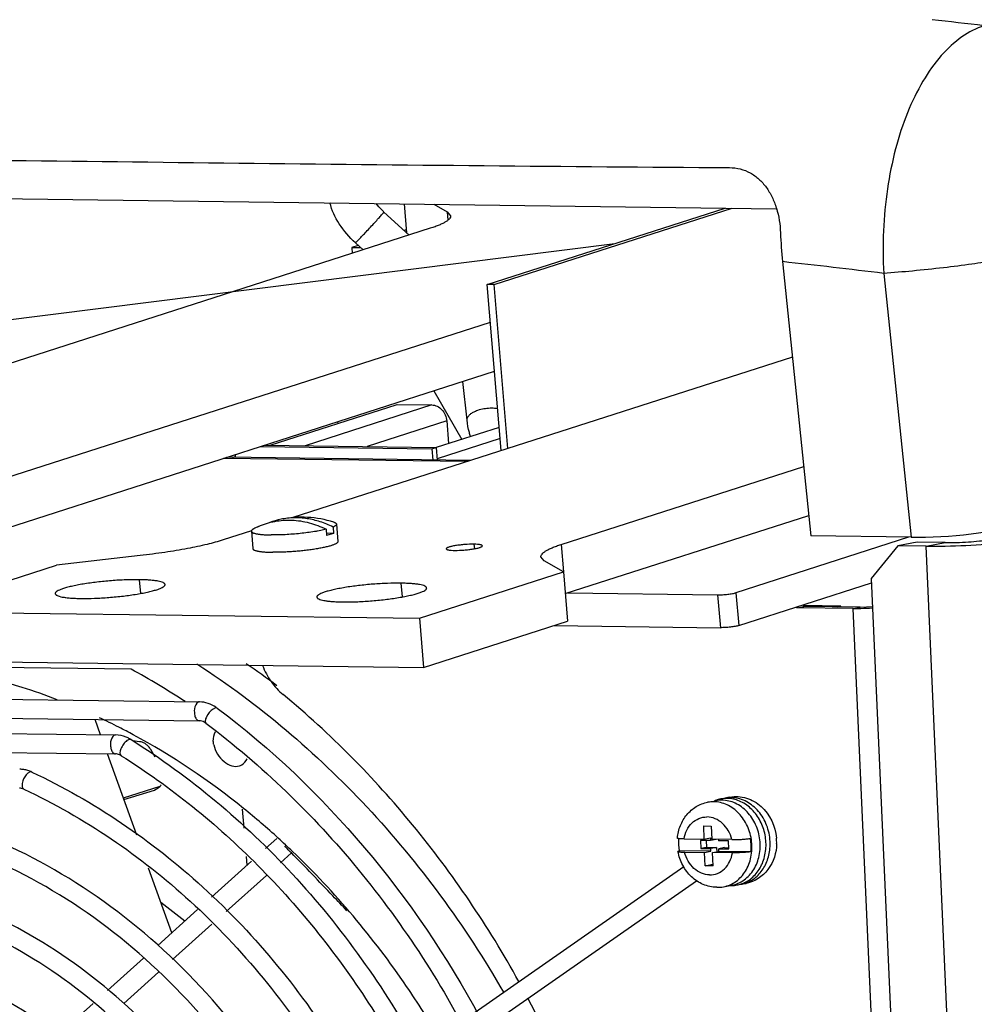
# Model space of a CAD drawing. Header units: inches. Extents: x 0 to 22, y 0 to 17.
# Tile 40 of 55: x 16.5 to 17, y 14 to 14.5. Entities that reach past the tile are written whole.
import ezdxf

# ---------------------------------------------------------------- set-up
doc = ezdxf.new("R2010")
doc.units = ezdxf.units.IN
doc.header["$LTSCALE"] = 1.21
doc.header["$MEASUREMENT"] = 0
doc.layers.get('0').update_dxf_attribs({"linetype": 'CONTINUOUS'})
doc.layers.add('AXIS_PART', color=7, linetype='CONTINUOUS')

msp = doc.modelspace()

# ---------------------------------------------------------------- linework, layer by layer
at = {"color": 7, "linetype": 'Continuous'}
for p, q in [((16.3428678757, 14.4319686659), (16.9151690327, 14.4243860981)), ((16.7185754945, 14.4102664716), (16.7051668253, 14.422653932)), ((16.715981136, 14.4270251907), (16.7172701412, 14.4114724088)), ((16.7390277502, 14.4227472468), (16.7393923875, 14.4183476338)), ((16.7605003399, 14.3838546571), (16.8877996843, 14.4247487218)), ((16.7642408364, 14.3838050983), (16.8915401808, 14.4246991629)), ((16.7171393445, 14.4130505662), (16.7159688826, 14.4126745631)), ((16.6899008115, 14.4061294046), (16.6917452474, 14.4079477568)), ((16.3525020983, 14.3457965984), (16.8288256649, 14.4058037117)), ((16.6913695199, 14.404772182), (16.6879264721, 14.4036661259)), ((16.6879264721, 14.4036661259), (16.6881884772, 14.4005048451)), ((16.6879264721, 14.4036661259), (16.6926342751, 14.403603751)), ((16.6939761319, 14.4023640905), (16.6899006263, 14.4061292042)), ((16.9185553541, 14.3960924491), (16.9338114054, 14.2493082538)), ((16.9727372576, 14.3897971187), (16.9874128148, 14.2485980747)), ((16.7678702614, 14.2949312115), (16.7605003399, 14.3838546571)), ((16.7642408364, 14.3838050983), (16.7605003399, 14.3838546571)), ((16.7715097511, 14.2961003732), (16.7642408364, 14.3838050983)), ((16.4100783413, 14.2235986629), (16.7643499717, 14.3374060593)), ((16.7496626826, 14.3112214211), (16.7474820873, 14.3319873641)), ((16.7319361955, 14.3269933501), (16.7468712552, 14.3009738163)), ((16.6443085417, 14.2978207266), (16.71215565, 14.3196161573)), ((16.7308581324, 14.3193683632), (16.6630110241, 14.2975729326)), ((16.71215565, 14.3196161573), (16.7308581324, 14.3193683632)), ((16.6803742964, 14.3104294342), (16.680456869, 14.3094331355)), ((16.7387978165, 14.3108262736), (16.6961736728, 14.297133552)), ((16.7668378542, 14.3073879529), (16.7331807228, 14.2965758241)), ((16.7387978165, 14.3108262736), (16.7398025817, 14.2987030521)), ((16.6389076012, 14.2971085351), (16.7308158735, 14.2958908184)), ((16.6412507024, 14.2978612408), (16.7331589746, 14.296643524)), ((16.7308158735, 14.2958908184), (16.7331589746, 14.296643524)), ((16.7331589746, 14.296643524), (16.733720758, 14.2898652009)), ((16.7673351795, 14.3013873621), (16.7336623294, 14.2905701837)), ((16.7513722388, 14.2896313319), (16.6210084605, 14.2913585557)), ((16.6240662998, 14.2913180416), (16.6256890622, 14.2918393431)), ((16.6257340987, 14.2912959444), (16.6256064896, 14.2928356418)), ((16.7308158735, 14.2958908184), (16.7313126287, 14.2898971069)), ((16.7496870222, 14.2890899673), (16.6193232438, 14.2908171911)), ((16.8022271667, 14.2184029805), (16.9326683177, 14.2603063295)), ((16.6778776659, 14.2540432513), (16.6781576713, 14.2506647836)), ((16.6797267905, 14.2555890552), (16.6804968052, 14.246298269)), ((16.6341687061, 14.2518132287), (16.6349387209, 14.2425224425)), ((16.6741740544, 14.2528534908), (16.6744540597, 14.2494750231)), ((16.6781576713, 14.2506647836), (16.6743512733, 14.2507152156)), ((16.6781576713, 14.2506647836), (16.6744540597, 14.2494750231)), ((16.9874128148, 14.2485980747), (16.9338114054, 14.2493082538)), ((16.7533533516, 14.2448624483), (16.7535532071, 14.2424510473)), ((16.8000454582, 14.2447268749), (16.8012667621, 14.2299909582)), ((16.9860872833, 14.248615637), (16.8936490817, 14.2189204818)), ((16.9906512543, 14.2459527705), (16.980362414, 14.2440084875)), ((17.0057339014, 14.2457529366), (16.9906512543, 14.2459527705)), ((16.9954450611, 14.2438086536), (17.0057339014, 14.2457529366)), ((16.8012954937, 14.2299933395), (16.8034772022, 14.2036694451)), ((16.574155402, 14.2258605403), (16.5747677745, 14.2184718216)), ((16.7142430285, 14.2240044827), (16.7148554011, 14.216615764)), ((16.8951074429, 14.2013242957), (16.9661780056, 14.2241552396)), ((16.8036163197, 14.2188492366), (16.8838368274, 14.2177863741)), ((16.8838368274, 14.2177863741), (16.8852951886, 14.200190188)), ((16.8936490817, 14.2189204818), (16.8951074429, 14.2013242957)), ((16.9262757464, 14.2108991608), (16.9262564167, 14.2113306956)), ((16.9262757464, 14.2108991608), (16.9299340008, 14.2115904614)), ((16.9564410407, 14.2104994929), (16.9262757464, 14.2108991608)), ((16.9478178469, 14.2113535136), (16.9497287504, 14.2117146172)), ((16.9564410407, 14.2104994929), (16.960099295, 14.2111907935)), ((16.9564410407, 14.2104994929), (16.9604606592, 14.2105201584)), ((16.9967685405, 13.3101924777), (16.9564410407, 14.2104994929)), ((16.7241999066, 14.2052268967), (16.7263816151, 14.1789030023)), ((16.7263816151, 14.1789030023), (16.8034772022, 14.2036694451)), ((16.7963164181, 14.201369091), (16.8852951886, 14.200190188)), ((16.5697589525, 14.1779841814), (16.2341209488, 14.1824311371)), ((16.4548939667, 14.1825000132), (16.7263816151, 14.1789030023)), ((16.1708827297, 14.1661950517), (16.6063986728, 14.1604600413)), ((16.6063986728, 14.1604600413), (16.6061061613, 14.1604343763)), ((16.1707494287, 14.1560721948), (16.6062653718, 14.1503371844)), ((16.6150077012, 14.1572740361), (16.6136250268, 14.1566367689)), ((16.6159107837, 14.1571270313), (16.6150077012, 14.1572740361)), ((16.553452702, 14.1428714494), (16.5505002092, 14.1510715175)), ((16.2174254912, 14.147296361), (16.5614971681, 14.1427655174)), ((16.5614971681, 14.1427655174), (16.5612046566, 14.1427398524)), ((16.5689257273, 14.1403891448), (16.5675739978, 14.1397306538)), ((16.5697928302, 14.1402666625), (16.5689257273, 14.1403891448)), ((16.5743430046, 14.1391840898), (16.5707127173, 14.1395992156)), ((16.2172921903, 14.1371735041), (16.5613638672, 14.1326426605)), ((16.5826236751, 14.1309569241), (16.5803095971, 14.1349522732)), ((16.57281283, 14.089101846), (16.5571155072, 14.1326986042)), ((16.5144740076, 14.1223282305), (16.5135655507, 14.1213985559)), ((16.5157795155, 14.1230118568), (16.5144740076, 14.1223282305)), ((16.5165649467, 14.1229333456), (16.5157795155, 14.1230118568)), ((16.5656136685, 14.1090963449), (16.5852841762, 14.1154153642)), ((16.5658937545, 14.1083184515), (16.5823209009, 14.1132871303)), ((16.5823209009, 14.1132871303), (16.5824201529, 14.1133190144)), ((16.5842631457, 14.1142927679), (16.5824204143, 14.113318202)), ((16.8784806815, 14.1067512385), (16.8829010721, 14.1075865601)), ((16.8855651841, 14.1085261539), (16.8877753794, 14.1089438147)), ((16.6303145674, 14.0928570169), (16.6294748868, 14.102988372)), ((16.8761992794, 14.0940893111), (16.8765175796, 14.0869832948)), ((16.8761992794, 14.0940893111), (16.8804224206, 14.0940333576)), ((16.8804224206, 14.0940333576), (16.8807407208, 14.0869273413)), ((16.8658276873, 14.087124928), (16.8765175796, 14.0869832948)), ((16.8745811, 14.0862821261), (16.8747720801, 14.0820185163)), ((16.880010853, 14.0862101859), (16.8745811, 14.0862821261)), ((16.8765175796, 14.0869832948), (16.879947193, 14.0876313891)), ((16.8776572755, 14.086241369), (16.8778206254, 14.0825946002)), ((16.879947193, 14.0876313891), (16.880010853, 14.0862101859)), ((16.8830593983, 14.0867862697), (16.880010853, 14.0862101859)), ((16.891430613, 14.0867857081), (16.8807407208, 14.0869273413)), ((16.8830544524, 14.0868966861), (16.8830593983, 14.0867862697)), ((16.8842014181, 14.0868814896), (16.8842339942, 14.0861542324)), ((16.8896637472, 14.0860822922), (16.8842339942, 14.0861542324)), ((16.8898547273, 14.0818186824), (16.8896637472, 14.0860822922)), ((16.8632440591, 14.0807508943), (16.8625863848, 14.0804323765)), ((16.8802654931, 14.0805253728), (16.8632440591, 14.0807508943)), ((16.8778206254, 14.0825946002), (16.8747720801, 14.0820185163)), ((16.8747720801, 14.0820185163), (16.8802018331, 14.0819465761)), ((16.8768358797, 14.0798772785), (16.8802654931, 14.0805253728)), ((16.8778206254, 14.0825946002), (16.8832503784, 14.0825226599)), ((16.8832503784, 14.0825226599), (16.8802018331, 14.0819465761)), ((16.8802654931, 14.0805253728), (16.8802018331, 14.0819465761)), ((16.8810590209, 14.079821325), (16.8844886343, 14.0804694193)), ((16.8832503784, 14.0825226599), (16.8833519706, 14.0802546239)), ((16.8874735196, 14.0824667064), (16.8844249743, 14.0818906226)), ((16.8844886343, 14.0804694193), (16.8844249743, 14.0818906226)), ((16.8844249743, 14.0818906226), (16.8898547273, 14.0818186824)), ((16.9015100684, 14.0802438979), (16.8844886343, 14.0804694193)), ((16.8874735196, 14.0824667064), (16.8898270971, 14.0824355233)), ((16.6319467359, 14.0731637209), (16.6315688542, 14.0777231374)), ((16.6497453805, 14.0743842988), (16.6555860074, 14.0796257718)), ((16.8661459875, 14.0800189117), (16.8768358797, 14.0798772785)), ((16.8771541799, 14.0727712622), (16.8768358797, 14.0798772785)), ((16.8813773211, 14.0727153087), (16.8810590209, 14.079821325)), ((16.8917489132, 14.0796796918), (16.8810590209, 14.079821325)), ((16.5915911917, 14.0369480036), (16.579141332, 14.0715254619)), ((16.7539621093, 13.9944595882), (16.8656552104, 14.0722918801)), ((16.8771541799, 14.0727712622), (16.8813393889, 14.0735621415)), ((16.8813773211, 14.0727153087), (16.8771541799, 14.0727712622)), ((16.6206049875, 14.0482332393), (16.6421991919, 14.0676122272)), ((16.7588083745, 13.985497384), (16.872578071, 14.0647767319)), ((16.8870221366, 14.0615511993), (16.8914425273, 14.0623865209)), ((16.8942657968, 14.062483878), (16.8964759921, 14.0629015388)), ((16.5857106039, 14.0532803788), (16.5986238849, 14.043259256)), ((16.5919514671, 14.0225191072), (16.6130809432, 14.0414810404)), ((16.5658200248, 13.9990683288), (16.5844867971, 14.0158201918))]:
    msp.add_line(p, q, dxfattribs=at)
at = {"color": 3, "linetype": 'Continuous'}
for p, q in [((16.731944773, 14.4268136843), (16.7390277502, 14.4227472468)), ((16.7390277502, 14.4227472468), (16.7408289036, 14.4206284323)), ((16.7299752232, 14.4139285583), (16.2641710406, 14.264292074)), ((16.4078966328, 14.2499225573), (16.7621682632, 14.3637299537)), ((16.9238612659, 14.3450422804), (16.6563198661, 14.2590963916)), ((16.8000454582, 14.2447268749), (16.9299502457, 14.2864579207)), ((16.6342358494, 14.2520020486), (16.6190536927, 14.2471248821)), ((16.980362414, 14.2440084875), (16.9660755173, 14.2264432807)), ((16.9954450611, 14.2438086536), (16.980362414, 14.2440084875)), ((16.9954450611, 14.2438086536), (17.0056991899, 14.2438613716)), ((17.0364465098, 13.3284558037), (16.9954450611, 14.2438086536)), ((16.5746603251, 14.2387744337), (16.5298078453, 14.2335903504)), ((16.4527122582, 14.2088239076), (16.5298078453, 14.2335903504)), ((16.7909929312, 14.2359081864), (16.7891917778, 14.238027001)), ((16.8012954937, 14.2299933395), (16.7909929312, 14.2359081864)), ((16.7241999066, 14.2052268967), (16.8012954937, 14.2299933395)), ((16.9660755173, 14.2264432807), (17.0062812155, 13.3288554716)), ((16.9299340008, 14.2115904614), (16.9298933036, 14.2124990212)), ((16.9497287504, 14.2117146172), (16.9299391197, 14.2119768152)), ((16.4527122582, 14.2088239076), (16.7241999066, 14.2052268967)), ((16.960099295, 14.2111907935), (16.9299340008, 14.2115904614)), ((16.9497460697, 14.2113279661), (16.9497287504, 14.2117146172)), ((16.960099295, 14.2111907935), (16.9667603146, 14.2114402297))]:
    msp.add_line(p, q, dxfattribs=at)
at = {"color": 7, "linetype": 'Continuous'}
for centre, radius, start, end in [((16.3411931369, 8.7710412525), 5.791975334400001, 83.2050369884, 83.48173850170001), ((17.1453772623, 14.4196656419), 0.228043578, 182.0509481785, 185.9333462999), ((16.2876491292, 8.7297726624), 5.7013351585, 83.0985043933, 83.6466725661), ((16.6611416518, 14.2030986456), 0.05621008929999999, 72.25141241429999, 101.3772377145), ((16.661145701, 14.2030902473), 0.0562194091, 114.2431618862, 117.2239628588), ((16.6577061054, 14.2201534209), 0.0388127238, 101.3718094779, 110.7210311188), ((16.9572340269, 14.3609613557), 0.1504757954, 271.2286798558, 273.6491836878), ((16.369417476, 13.7951949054), 0.466235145, 53.3271224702, 55.8035528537), ((16.3662525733, 13.8048814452), 0.4249947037, 56.8302078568, 61.39003791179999), ((16.6052717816, 14.1429166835), 0.0177516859, 53.17853926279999, 55.93525507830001), ((16.402192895, 13.8304165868), 0.3551234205, 63.028097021, 64.8917659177), ((16.3995246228, 13.8251547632), 0.3610231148, 61.6513983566, 63.0294423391), ((16.5608704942, 14.1260628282), 0.016772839, 60.7066232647, 68.0990646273), ((16.5606508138, 14.1256581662), 0.017233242, 57.96161263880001, 60.72791733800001), ((16.5099067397, 14.1091005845), 0.0153302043, 81.0441913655, 89.2246441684), ((16.5098362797, 14.1086829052), 0.0157537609, 72.9526220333, 81.0275349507), ((16.509656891, 14.1081120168), 0.0163521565, 65.0102996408, 72.9381024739), ((16.8815090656, 14.0906776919), 0.0163563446, 89.23837275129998, 100.6699024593), ((16.8887180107, 14.0920305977), 0.0167966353, 110.4706458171, 113.3009888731), ((16.888657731, 14.0921917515), 0.0166245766, 100.7211595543, 110.4702555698), ((16.8859294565, 14.0915130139), 0.0163563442, 89.2383737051, 100.6703046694), ((16.888649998, 14.0921531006), 0.0166611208, 89.2383737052, 100.6703046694), ((16.8908601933, 14.0925707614), 0.0166611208, 89.2383737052, 100.6703046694), ((16.8938324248, 14.0916004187), 0.0182194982, 104.2207799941, 109.2484169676), ((16.8937959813, 14.0917408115), 0.0180744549, 100.7622321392, 104.2181235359), ((16.3620372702, 13.7723981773), 0.4259294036, 46.31740192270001, 47.72459375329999), ((16.8898780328, 14.0855075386), 0.0270553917, 176.1806505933, 190.1258757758), ((16.8842362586, 14.0844181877), 0.0277057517, 4.8396308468, 5.1865085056), ((16.8887585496, 14.0852521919), 0.0266756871, 358.7013516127, 5.098867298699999), ((16.8835908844, 14.0797512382), 0.0185206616, 269.2451505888, 280.6766517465), ((16.8911826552, 14.0790256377), 0.0168298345, 267.987390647, 269.2403151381), ((16.8911816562, 14.0789559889), 0.0167601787, 269.2405733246, 270.9258162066), ((16.8911844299, 14.0788216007), 0.0166257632, 270.9237417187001, 280.6811747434), ((16.8911830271, 14.0787815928), 0.0165867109, 280.71155105, 288.4382467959), ((16.8910789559, 14.0790688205), 0.0168921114, 288.4649871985, 297.3128283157), ((16.8934062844, 14.0791451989), 0.0165311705, 280.7018897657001, 283.9774731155), ((16.8933720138, 14.0792681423), 0.0166587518, 283.9897176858, 291.3376955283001), ((16.8957842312, 14.0811650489), 0.0181264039, 275.7960862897, 280.7319886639), ((16.8909516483, 14.0793246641), 0.0171778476, 297.2985567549, 298.5902171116)]:
    msp.add_arc(centre, radius, start, end, dxfattribs=at)
msp.add_ellipse((17.0099667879, 14.2559024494), major_axis=(0.04272116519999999, 0.0035273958), ratio=0.1501420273, start_param=-2.1393114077, end_param=-0.5733810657, dxfattribs=at)
for points, knots in [([(17.0264804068, 14.5223332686), (17.0222644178, 14.5209844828), (17.0137898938, 14.5165531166), (17.0027439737, 14.5062104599), (16.9930247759, 14.4923485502), (16.9848980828, 14.4754470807), (16.9786007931, 14.4560663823), (16.9743295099, 14.4348582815), (16.9722258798, 14.4125446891), (16.9723122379, 14.3973901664), (16.9727372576, 14.3897971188)], [0, 0, 0, 0, 0.08772956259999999, 0.186154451, 0.2973787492, 0.4213676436, 0.5565279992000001, 0.7002321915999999, 0.8492760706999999, 1, 1, 1, 1]), ([(15.8518992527, 14.4601798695), (15.937368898, 14.458441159), (16.1091540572, 14.4556117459), (16.3677020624, 14.4520169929), (16.6283337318, 14.4487342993), (16.8026579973, 14.4469871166), (16.8902228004, 14.446422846)], [0, 0, 0, 0, 0.2469734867, 0.49635313, 0.7470194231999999, 1, 1, 1, 1]), ([(16.8902228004, 14.446422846), (16.8921551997, 14.4464103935), (16.896001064, 14.4459267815), (16.9013880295, 14.4437951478), (16.9060987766, 14.4403905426), (16.9100244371, 14.4359380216), (16.9131464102, 14.4306400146), (16.9162751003, 14.4225750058), (16.9173200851, 14.4159650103), (16.9174797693, 14.4115043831)], [0, 0, 0, 0, 0.1184478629, 0.2347785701, 0.3514850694, 0.4713271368, 0.596107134, 0.7264130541, 1, 1, 1, 1]), ([(16.6899006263, 14.4061292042), (16.6866254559, 14.4091549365), (16.6809798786, 14.4156837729), (16.6771943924, 14.4235630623), (16.6762272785, 14.4275424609)], [0, 0, 0, 0, 0.5212569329, 1, 1, 1, 1]), ([(16.6917452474, 14.4079477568), (16.6930626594, 14.4093168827), (16.6951407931, 14.4115307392), (16.6979694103, 14.4145796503), (16.7001749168, 14.4169831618), (16.7018945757, 14.4188750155), (16.7030900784, 14.4202113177), (16.7038201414, 14.4210258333), (16.7043686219, 14.4216748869), (16.7048429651, 14.4221770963), (16.7049823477, 14.422448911), (16.7051994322, 14.4226231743), (16.7051666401, 14.4226537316)], [0, 0, 0, 0, 0.2862145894, 0.4573849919, 0.6264594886, 0.7777213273, 0.8421808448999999, 0.8971046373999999, 0.9412388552, 0.9735232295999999, 0.9932480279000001, 1, 1, 1, 1]), ([(16.7051668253, 14.422653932), (16.7047801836, 14.4230111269), (16.7033058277, 14.4244378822), (16.7019562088, 14.4259958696), (16.7010512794, 14.4272236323)], [0, 0, 0, 0, 0.256571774, 1, 1, 1, 1]), ([(17.0314673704, 14.3965851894), (17.0297511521, 14.3962624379), (17.0259206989, 14.3956153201), (17.0170297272, 14.3942951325), (17.0043297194, 14.3927056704), (16.9885850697, 14.3910558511), (16.9778955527, 14.390153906), (16.9727372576, 14.3897971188)], [0, 0, 0, 0, 0.0885802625, 0.1970212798, 0.4559209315, 0.7377231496, 1, 1, 1, 1]), ([(16.7308581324, 14.3193683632), (16.7313367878, 14.3193620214), (16.7323121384, 14.3192343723), (16.73421822, 14.3185485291), (16.7363646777, 14.3169071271), (16.7381498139, 14.3141253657), (16.7387058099, 14.3119363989), (16.7387978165, 14.3108262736)], [0, 0, 0, 0, 0.1133075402, 0.2305242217, 0.4764772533, 0.7363326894, 1, 1, 1, 1]), ([(16.7534111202, 14.3157685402), (16.7543123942, 14.3162223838), (16.7563013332, 14.3169729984), (16.7594768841, 14.3176438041), (16.7627697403, 14.3178740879), (16.7649621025, 14.3177132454), (16.7660121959, 14.3175396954)], [0, 0, 0, 0, 0.2346709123, 0.4913158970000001, 0.7524814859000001, 1, 1, 1, 1]), ([(16.7496627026, 14.3112214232), (16.7496206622, 14.3116216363), (16.7497541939, 14.3125124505), (16.7505297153, 14.3137335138), (16.7517842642, 14.3148562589), (16.7528285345, 14.3154751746), (16.7534111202, 14.3157685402)], [0, 0, 0, 0, 0.1941835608, 0.4174395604, 0.6852451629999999, 1, 1, 1, 1]), ([(16.7515255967, 14.3024733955), (16.7512953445, 14.3031981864), (16.7504586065, 14.3060627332), (16.7498949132, 14.3090098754), (16.7496626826, 14.3112214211)], [0, 0, 0, 0, 0.2548380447, 1, 1, 1, 1]), ([(16.6380614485, 14.2543517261), (16.6394440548, 14.2549743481), (16.642285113, 14.2560591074), (16.6467123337, 14.2571762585), (16.6512594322, 14.2577718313), (16.6558817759, 14.2578400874), (16.6605350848, 14.2573809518), (16.6651749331, 14.2563992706), (16.6697566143, 14.2549052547), (16.6727177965, 14.2535887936), (16.6741740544, 14.2528534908)], [0, 0, 0, 0, 0.1217314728, 0.2434804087, 0.3657589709, 0.4890524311, 0.6137981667, 0.7403638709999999, 0.8690333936, 1, 1, 1, 1]), ([(16.6778776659, 14.2540432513), (16.6767677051, 14.2546036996), (16.6745199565, 14.255634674), (16.6710618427, 14.2569060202), (16.6675586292, 14.2578849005), (16.6640297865, 14.2585656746), (16.6604947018, 14.2589444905), (16.6569727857, 14.2590190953), (16.6534838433, 14.2587890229), (16.6511874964, 14.2584324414), (16.6500532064, 14.2582041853)], [0, 0, 0, 0, 0.1301729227, 0.2585870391, 0.3853350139, 0.5105486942, 0.6343990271, 0.7570935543, 0.8788722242, 1, 1, 1, 1]), ([(16.6797267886, 14.2555890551), (16.6797317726, 14.2555288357), (16.6797186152, 14.2553990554), (16.6796331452, 14.2552088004), (16.679486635, 14.2550182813), (16.6792803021, 14.2548259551), (16.6790143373, 14.2546310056), (16.6786889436, 14.2544335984), (16.6783048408, 14.2542340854), (16.6780262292, 14.2541073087), (16.6778776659, 14.2540432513)], [0, 0, 0, 0, 0.07182612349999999, 0.151535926, 0.24496974, 0.3557147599, 0.4857876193, 0.6362996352, 0.8076900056, 1, 1, 1, 1]), ([(16.6782767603, 14.256633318), (16.6783865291, 14.2565981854), (16.6785931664, 14.2565269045), (16.6788799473, 14.2564088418), (16.6791260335, 14.2562857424), (16.6793311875, 14.2561577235), (16.6794952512, 14.2560246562), (16.6796179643, 14.25588599), (16.6796984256, 14.2557410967), (16.6797226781, 14.25563872), (16.6797267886, 14.2555890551)], [0, 0, 0, 0, 0.184703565, 0.3501161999, 0.4966726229, 0.6251692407, 0.7369183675, 0.8340950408, 0.9201360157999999, 1, 1, 1, 1]), ([(16.6354270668, 14.2530819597), (16.635324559, 14.2530292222), (16.6351324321, 14.2529248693), (16.6348689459, 14.2527612), (16.6346464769, 14.2525992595), (16.6344652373, 14.2524392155), (16.6343253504, 14.2522809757), (16.6342271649, 14.2521240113), (16.6341716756, 14.2519678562), (16.6341645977, 14.2518628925), (16.634168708, 14.2518132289)], [0, 0, 0, 0, 0.1847401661, 0.3501944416, 0.496745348, 0.6252142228, 0.7369420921, 0.8341051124, 0.920139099, 1, 1, 1, 1]), ([(16.634168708, 14.2518132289), (16.6341716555, 14.2517776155), (16.6341854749, 14.2517053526), (16.6342289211, 14.2516003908), (16.6342946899, 14.2514981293), (16.6344179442, 14.2513583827), (16.6346335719, 14.2511922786), (16.6349636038, 14.2510131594), (16.6353773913, 14.2508442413), (16.6358739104, 14.2506861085), (16.6364518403, 14.2505392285), (16.6371091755, 14.2504043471), (16.6378435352, 14.2502819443), (16.6389666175, 14.2501302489), (16.6405414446, 14.2499810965), (16.6426177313, 14.2498639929), (16.644084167, 14.2498264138), (16.6448543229, 14.2498162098)], [0, 0, 0, 0, 0.0095874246, 0.0195709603, 0.0303007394, 0.0420579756, 0.06941070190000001, 0.1027476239, 0.1425812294, 0.1891339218, 0.2424524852, 0.3024902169, 0.3691156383, 0.4421549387, 0.6065016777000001, 0.793355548, 1, 1, 1, 1]), ([(16.6741740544, 14.2528534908), (16.6737136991, 14.2527361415), (16.6727506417, 14.2525061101), (16.671243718, 14.252184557), (16.6696248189, 14.2518745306), (16.6672831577, 14.2514711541), (16.664175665, 14.2510172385), (16.6602979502, 14.2505639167), (16.6563158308, 14.2502055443), (16.652353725, 14.2499533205), (16.6485353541, 14.2498149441), (16.6460512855, 14.2498003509), (16.6448543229, 14.2498162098)], [0, 0, 0, 0, 0.0482441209, 0.1005353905, 0.1564616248, 0.2156196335, 0.3418226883, 0.4753193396, 0.6120369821, 0.7477948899, 0.8784375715, 1, 1, 1, 1]), ([(16.680496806, 14.2462982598), (16.6804999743, 14.2462600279), (16.6804974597, 14.2461807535), (16.6804671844, 14.2460616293), (16.6804110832, 14.24594148), (16.6803296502, 14.2458203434), (16.6802231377, 14.245698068), (16.6800381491, 14.2455244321), (16.6797398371, 14.2453073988), (16.6793022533, 14.2450548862), (16.6787691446, 14.2447990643), (16.6781425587, 14.2445411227), (16.6774249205, 14.2442822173), (16.6766192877, 14.2440235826), (16.6757291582, 14.2437664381), (16.6747584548, 14.2435119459), (16.673318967, 14.2431674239), (16.6713516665, 14.2427559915), (16.6688132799, 14.2423036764), (16.6660766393, 14.241887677), (16.6631906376, 14.2415155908), (16.6602068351, 14.2411942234), (16.6571785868, 14.2409293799), (16.6541600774, 14.2407258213), (16.651205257, 14.2405871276), (16.6483670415, 14.2405157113), (16.6465196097, 14.2405135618), (16.6456243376, 14.2405254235)], [0, 0, 0, 0, 0.0032004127, 0.006552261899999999, 0.0101871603, 0.0142081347, 0.018690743, 0.0236873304, 0.0353463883, 0.0493614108, 0.0657910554, 0.0846382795, 0.1058680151, 0.1294199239, 0.1552142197, 0.1831538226, 0.2131297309, 0.2786865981, 0.3507897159, 0.4282043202, 0.5095894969, 0.5935269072, 0.6785486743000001, 0.7631670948, 0.8458995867, 0.9253058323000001, 1, 1, 1, 1]), ([(17.0057339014, 14.2457529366), (17.0077264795, 14.2457265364), (17.0118561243, 14.2457778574), (17.0179371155, 14.2460597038), (17.0234961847, 14.246518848), (17.0269155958, 14.2469496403), (17.0283745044, 14.2472253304)], [0, 0, 0, 0, 0.2632167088, 0.5453436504, 0.8038866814, 1, 1, 1, 1]), ([(16.6349387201, 14.2425224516), (16.6349416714, 14.2424868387), (16.6349554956, 14.2424145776), (16.634998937, 14.2423096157), (16.635064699, 14.2422073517), (16.6351879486, 14.2420676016), (16.6354035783, 14.2419015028), (16.6357336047, 14.2417223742), (16.6361473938, 14.2415534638), (16.6366439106, 14.2413953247), (16.6372218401, 14.2412484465), (16.6378791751, 14.2411135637), (16.638613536, 14.2409911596), (16.6397366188, 14.2408394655), (16.6413114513, 14.2406903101), (16.6433877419, 14.2405732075), (16.6448541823, 14.2405356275), (16.6456243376, 14.2405254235)], [0, 0, 0, 0, 0.0095873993, 0.0195708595, 0.0303004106, 0.0420574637, 0.0694103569, 0.1027467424, 0.1425806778, 0.1891329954, 0.242451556, 0.3024892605, 0.3691146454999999, 0.4421542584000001, 0.6065006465, 0.7933558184, 1, 1, 1, 1]), ([(16.8838368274, 14.2177863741), (16.884702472, 14.2177749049), (16.8864980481, 14.2178264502), (16.889137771, 14.2180519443), (16.8912602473, 14.2183542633), (16.8927363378, 14.2186619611), (16.8933685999, 14.2188303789), (16.8936490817, 14.2189204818)], [0, 0, 0, 0, 0.2621757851, 0.5434756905, 0.8020703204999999, 0.9107833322, 1, 1, 1, 1]), ([(16.8951074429, 14.2013242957), (16.8948269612, 14.2012341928), (16.894194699, 14.201065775), (16.8927186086, 14.2007580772), (16.8905961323, 14.2004557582), (16.8879564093, 14.2002302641), (16.8861608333, 14.2001787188), (16.8852951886, 14.200190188)], [0, 0, 0, 0, 0.0892166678, 0.1979296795, 0.4565243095, 0.7378242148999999, 1, 1, 1, 1]), ([(16.530181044, 14.1616499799), (16.5239941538, 14.1640240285), (16.4994842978, 14.1726091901), (16.4739215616, 14.1782382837), (16.4547172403, 14.1805223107)], [0, 0, 0, 0, 0.2552044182, 1, 1, 1, 1]), ([(16.6050541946, 14.1807579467), (16.638302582, 14.1592445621), (16.70050261, 14.1063850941), (16.7486393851, 14.0406657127), (16.7691985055, 14.0050774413)], [0, 0, 0, 0, 0.4907165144, 1, 1, 1, 1]), ([(16.6401406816, 14.1799705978), (16.6413269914, 14.1769228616), (16.6443721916, 14.1711882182), (16.6487613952, 14.1663831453), (16.651191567, 14.1643755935)], [0, 0, 0, 0, 0.5092124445, 1, 1, 1, 1]), ([(16.6049568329, 14.1597142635), (16.604014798, 14.1586495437), (16.603474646, 14.1562566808), (16.6037433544, 14.153369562), (16.6044276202, 14.1513547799), (16.6056235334, 14.1503481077), (16.6062653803, 14.1503377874)], [0, 0, 0, 0, 0.4007853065, 0.6258533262, 0.819028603, 1, 1, 1, 1]), ([(16.7774031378, 14.0108102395), (16.7610181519, 14.0403374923), (16.7235745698, 14.0958363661), (16.6764625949, 14.1434993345), (16.651191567, 14.1643755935)], [0, 0, 0, 0, 0.5074384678, 1, 1, 1, 1]), ([(16.6136250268, 14.1566367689), (16.6121302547, 14.1556221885), (16.6104865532, 14.1534352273), (16.6093202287, 14.1507348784), (16.609481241, 14.1492922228), (16.6098439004, 14.1490228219)], [0, 0, 0, 0, 0.5988415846, 0.8502468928, 1, 1, 1, 1]), ([(16.6159107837, 14.1571270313), (16.6737758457, 14.1138087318), (16.7715415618, 13.9958888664), (16.8151425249, 13.8502046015), (16.8227987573, 13.7749555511)], [0, 0, 0, 0, 0.4886612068, 1, 1, 1, 1]), ([(16.6098437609, 14.1490226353), (16.6095564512, 14.1492377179), (16.6084813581, 14.1499362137), (16.6071889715, 14.1503250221), (16.6062653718, 14.1503371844)], [0, 0, 0, 0, 0.2798252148, 1, 1, 1, 1]), ([(16.6098437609, 14.1490226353), (16.6399125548, 14.126512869), (16.6955256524, 14.0726485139), (16.7591142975, 13.9740016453), (16.8012040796, 13.8616568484), (16.8192634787, 13.7424040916), (16.812229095, 13.623354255), (16.7803850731, 13.5116126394), (16.7255243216, 13.4140018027), (16.6744276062, 13.3612735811), (16.6464430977, 13.3396065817)], [0, 0, 0, 0, 0.1222605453, 0.2491812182, 0.3791241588, 0.50984821, 0.6389631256, 0.7643890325, 0.8847993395, 1, 1, 1, 1]), ([(16.6140278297, 14.137549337), (16.6139026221, 14.1381701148), (16.6135914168, 14.140553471), (16.6140882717, 14.1430797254), (16.61496048, 14.1446226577)], [0, 0, 0, 0, 0.2632437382, 1, 1, 1, 1]), ([(16.5600553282, 14.1420197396), (16.5591132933, 14.1409550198), (16.5585731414, 14.1385621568), (16.5588418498, 14.1356750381), (16.5595261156, 14.133660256), (16.5607220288, 14.1326535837), (16.5613638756, 14.1326432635)], [0, 0, 0, 0, 0.4007853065, 0.6258533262, 0.819028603, 1, 1, 1, 1]), ([(16.5675739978, 14.1397306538), (16.5668622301, 14.1392067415), (16.5655840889, 14.1377601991), (16.5641921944, 14.1353794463), (16.5633964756, 14.132321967), (16.5644229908, 14.1316850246)], [0, 0, 0, 0, 0.2898720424, 0.6037719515, 1, 1, 1, 1]), ([(16.5697928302, 14.1402666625), (16.6015072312, 14.1204218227), (16.6607305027, 14.0704886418), (16.7288046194, 13.974680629), (16.7739661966, 13.8629825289), (16.7931310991, 13.7431981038), (16.7849989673, 13.6235596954), (16.7498975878, 13.5123070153), (16.6899960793, 13.4173409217), (16.6347677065, 13.3686255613), (16.6048971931, 13.3496566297)], [0, 0, 0, 0, 0.1215907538, 0.2482980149, 0.3784985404, 0.5097208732, 0.6392560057, 0.7647896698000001, 0.8849969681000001, 1, 1, 1, 1]), ([(16.6485578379, 14.0875518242), (16.6425412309, 14.093021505), (16.618393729, 14.1137397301), (16.5917938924, 14.1316373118), (16.5709510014, 14.1428821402)], [0, 0, 0, 0, 0.2555868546, 1, 1, 1, 1]), ([(16.5803095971, 14.1349522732), (16.5799757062, 14.1355287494), (16.5792020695, 14.1366010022), (16.5777587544, 14.1379050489), (16.5761189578, 14.1388094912), (16.5749311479, 14.1391168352), (16.5743430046, 14.1391840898)], [0, 0, 0, 0, 0.2641705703, 0.5200174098, 0.7652578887, 1, 1, 1, 1]), ([(16.6140278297, 14.137549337), (16.614381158, 14.1357975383), (16.6158093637, 14.1324115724), (16.6192343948, 14.1284439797), (16.6233604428, 14.1259304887), (16.6264726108, 14.1258060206), (16.6277344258, 14.1262101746)], [0, 0, 0, 0, 0.2749294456, 0.5514703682, 0.7961639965, 1, 1, 1, 1]), ([(16.5644227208, 14.1316845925), (16.5641718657, 14.1318415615), (16.563227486, 14.1323570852), (16.5621438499, 14.1326323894), (16.5613638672, 14.1326426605)], [0, 0, 0, 0, 0.2750249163, 1, 1, 1, 1]), ([(16.5644227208, 14.1316845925), (16.5909644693, 14.1150764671), (16.6411042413, 14.0744821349), (16.7019957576, 13.9976804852), (16.7472141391, 13.9077360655), (16.7744057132, 13.8093942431), (16.7821979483, 13.7077672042), (16.770140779, 13.60812309), (16.7388324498, 13.51571104), (16.7053388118, 13.4609612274), (16.6859637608, 13.4365989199)], [0, 0, 0, 0, 0.1194488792, 0.2435762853, 0.3713105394, 0.5009331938, 0.6304095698, 0.7577294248, 0.8812464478, 1, 1, 1, 1]), ([(16.6277344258, 14.1262101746), (16.6281682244, 14.1263491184), (16.6299455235, 14.1271470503), (16.6312636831, 14.1287581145), (16.6319295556, 14.1300759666)], [0, 0, 0, 0, 0.2357660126, 1, 1, 1, 1]), ([(16.5165649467, 14.1229333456), (16.5499477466, 14.1073896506), (16.6134159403, 14.0640238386), (16.687133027, 13.9733916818), (16.7363388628, 13.8635146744), (16.7570016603, 13.7437483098), (16.747431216, 13.6240930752), (16.7080728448, 13.5145751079), (16.6417947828, 13.4247492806), (16.5817400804, 13.3829335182), (16.5499688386, 13.3683684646)], [0, 0, 0, 0, 0.1204451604, 0.2468639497, 0.3776641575, 0.5099258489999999, 0.6403094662, 0.7660165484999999, 0.8856824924, 1, 1, 1, 1]), ([(16.5135655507, 14.1213985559), (16.5125158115, 14.1201052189), (16.5113141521, 14.1178788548), (16.5113266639, 14.1142028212), (16.5122920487, 14.1137565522)], [0, 0, 0, 0, 0.6103207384, 1, 1, 1, 1]), ([(16.5122916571, 14.1137557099), (16.5447732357, 14.0986316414), (16.6065973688, 14.0563468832), (16.6784633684, 13.967918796), (16.7265238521, 13.8605755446), (16.7467551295, 13.7435236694), (16.7374892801, 13.6266355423), (16.699218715, 13.5197947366), (16.6348519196, 13.4323470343), (16.5765529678, 13.3916924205), (16.5457499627, 13.3775712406)], [0, 0, 0, 0, 0.120202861, 0.2467166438, 0.3778274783, 0.5104688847, 0.6411518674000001, 0.7669302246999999, 0.8863203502, 1, 1, 1, 1]), ([(16.5858769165, 14.1161109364), (16.5857685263, 14.1159336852), (16.5853152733, 14.1152587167), (16.5847418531, 14.1146628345), (16.5842631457, 14.1142927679)], [0, 0, 0, 0, 0.2556055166, 1, 1, 1, 1]), ([(16.7153305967, 13.7435251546), (16.7129882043, 13.7957507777), (16.6949172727, 13.8740783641), (16.6448090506, 13.9647509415), (16.5961720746, 14.0227018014), (16.5385125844, 14.0678931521), (16.4743626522, 14.0981381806), (16.4067460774, 14.1117889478), (16.3612946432, 14.1092123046), (16.3394145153, 14.1050797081)], [0, 0, 0, 0, 0.2671306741, 0.3989056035, 0.5271292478, 0.650978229, 0.770404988, 0.8862202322, 1, 1, 1, 1]), ([(16.8622673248, 14.0875555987), (16.8624865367, 14.0898478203), (16.8635520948, 14.0943523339), (16.8670250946, 14.1002815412), (16.8721272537, 14.104732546), (16.8763334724, 14.1063454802), (16.8784806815, 14.1067512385)], [0, 0, 0, 0, 0.2572734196, 0.5090133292, 0.7558511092, 1, 1, 1, 1]), ([(16.8870221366, 14.0615511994), (16.8881980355, 14.0617734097), (16.890524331, 14.0624884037), (16.8948341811, 14.0649378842), (16.8992517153, 14.069833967), (16.9021399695, 14.0774566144), (16.9024553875, 14.0858990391), (16.9001802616, 14.0940997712), (16.8956017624, 14.1010277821), (16.8901824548, 14.1050439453), (16.8853931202, 14.1067107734), (16.8829375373, 14.1070165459), (16.8817264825, 14.1070325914)], [0, 0, 0, 0, 0.056933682, 0.1146578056, 0.234268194, 0.3617196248, 0.495065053, 0.6296283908, 0.7602064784, 0.8833663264, 0.9423788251, 1, 1, 1, 1]), ([(16.8914426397, 14.0623865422), (16.892618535, 14.0626087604), (16.8949448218, 14.0633237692), (16.8992546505, 14.0657732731), (16.9036721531, 14.0706693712), (16.9065603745, 14.0782920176), (16.9068757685, 14.0867344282), (16.9046006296, 14.0949351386), (16.9000221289, 14.1018631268), (16.8946028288, 14.1058792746), (16.8898135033, 14.1075460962), (16.8873579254, 14.1078518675), (16.8861468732, 14.107867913)], [0, 0, 0, 0, 0.0569336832, 0.1146578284, 0.2342682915, 0.361719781, 0.495065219, 0.6296285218, 0.7602065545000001, 0.8833663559, 0.9423788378, 1, 1, 1, 1]), ([(16.8991719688, 14.0642414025), (16.901182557, 14.0653371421), (16.9048898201, 14.068459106), (16.9085228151, 14.0749013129), (16.9100643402, 14.0824639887), (16.9093809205, 14.0903303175), (16.9065598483, 14.097671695), (16.9018766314, 14.1037047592), (16.8958002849, 14.1077526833), (16.8911310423, 14.1087828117), (16.8888714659, 14.1088127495)], [0, 0, 0, 0, 0.1164066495, 0.2396428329, 0.3694651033, 0.5029387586, 0.6357815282, 0.7639372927, 0.8851189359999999, 1, 1, 1, 1]), ([(16.8904208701, 14.1094973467), (16.8933040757, 14.1100452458), (16.8995335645, 14.1096512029), (16.9103761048, 14.103339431), (16.914773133, 14.0938629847), (16.9153286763, 14.0876229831)], [0, 0, 0, 0, 0.2401004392, 0.4874773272, 1, 1, 1, 1]), ([(16.911828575, 14.0869227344), (16.9115627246, 14.0898515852), (16.9101090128, 14.0955852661), (16.9054644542, 14.1028713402), (16.8998670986, 14.1071236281), (16.894893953, 14.1088898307), (16.8923404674, 14.109213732), (16.8910816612, 14.1092304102)], [0, 0, 0, 0, 0.2662953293, 0.5251376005, 0.7691817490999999, 0.8860061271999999, 1, 1, 1, 1]), ([(16.7052170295, 13.7430715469), (16.7029340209, 13.7939731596), (16.6853562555, 13.8702926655), (16.6366367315, 13.9586429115), (16.5894190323, 14.0150424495), (16.5335381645, 14.0589686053), (16.4714919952, 14.0883292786), (16.4062157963, 14.1015811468), (16.3623777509, 14.0991141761), (16.3412942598, 14.0951320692)], [0, 0, 0, 0, 0.2682566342, 0.4004779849, 0.5289510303, 0.6527745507, 0.7718581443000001, 0.8870369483, 1, 1, 1, 1]), ([(16.8658276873, 14.087124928), (16.8660822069, 14.0887598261), (16.8670401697, 14.091895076), (16.8698233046, 14.095799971), (16.8736619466, 14.0983558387), (16.8766418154, 14.0989126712), (16.8780944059, 14.0988934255)], [0, 0, 0, 0, 0.2687224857, 0.5228968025, 0.7640637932, 1, 1, 1, 1]), ([(16.891430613, 14.0867857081), (16.8910233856, 14.0884532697), (16.8897611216, 14.0916372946), (16.8866532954, 14.095569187), (16.8826472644, 14.0982044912), (16.8795796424, 14.0988737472), (16.8780944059, 14.0988934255)], [0, 0, 0, 0, 0.2672618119, 0.5249657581, 0.7687347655, 1, 1, 1, 1]), ([(16.8658276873, 14.087124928), (16.8653330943, 14.087131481), (16.8644572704, 14.0871567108), (16.8633494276, 14.0872290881), (16.8626617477, 14.0873404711), (16.8623461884, 14.087436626), (16.8622641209, 14.0875221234), (16.8622673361, 14.0875556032)], [0, 0, 0, 0, 0.407659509, 0.7206482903, 0.9189418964, 0.9722803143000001, 1, 1, 1, 1]), ([(16.891430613, 14.0867857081), (16.8931486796, 14.086762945), (16.8957175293, 14.0868373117), (16.8989703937, 14.0870737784), (16.9005052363, 14.0872450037), (16.9011917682, 14.0873499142)], [0, 0, 0, 0, 0.5268163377, 0.7870614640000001, 1, 1, 1, 1]), ([(16.8994335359, 14.063751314), (16.9014390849, 14.0645345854), (16.9052658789, 14.0669708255), (16.9094409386, 14.0724994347), (16.9118111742, 14.0793398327), (16.9120527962, 14.0842805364), (16.9118432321, 14.0867556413)], [0, 0, 0, 0, 0.231776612, 0.4753539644, 0.7326040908, 1, 1, 1, 1]), ([(16.9011917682, 14.0873499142), (16.9012966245, 14.0867619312), (16.9016369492, 14.0844109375), (16.9016680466, 14.0820145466), (16.9015100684, 14.0802438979)], [0, 0, 0, 0, 0.2514838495, 1, 1, 1, 1]), ([(16.6555860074, 14.0796257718), (16.6552466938, 14.0799365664), (16.6539995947, 14.0811335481), (16.6528580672, 14.0824478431), (16.6521328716, 14.0834890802)], [0, 0, 0, 0, 0.2661251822, 1, 1, 1, 1]), ([(16.734580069, 13.9809768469), (16.7291198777, 13.9902476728), (16.7064665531, 14.0259536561), (16.6790056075, 14.0586517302), (16.6562108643, 14.0804205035)], [0, 0, 0, 0, 0.2544839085, 1, 1, 1, 1]), ([(16.883346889, 14.0612321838), (16.8808879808, 14.0612647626), (16.8758882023, 14.0623471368), (16.8694935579, 14.0666208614), (16.8647901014, 14.072872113), (16.863063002, 14.0778615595), (16.8625863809, 14.0804323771)], [0, 0, 0, 0, 0.242234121, 0.4892585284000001, 0.7424482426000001, 1, 1, 1, 1]), ([(16.8625863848, 14.0804323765), (16.8625931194, 14.0803959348), (16.8626907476, 14.0803235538), (16.8628846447, 14.0802626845), (16.8631942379, 14.0801968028), (16.8638061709, 14.0801164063), (16.8648040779, 14.0800481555), (16.8656622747, 14.0800253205), (16.8661459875, 14.0800189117)], [0, 0, 0, 0, 0.030666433, 0.0876164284, 0.1739904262, 0.2892918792, 0.5996893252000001, 1, 1, 1, 1]), ([(16.9015100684, 14.0802438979), (16.9008235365, 14.0801389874), (16.8992886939, 14.0799677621), (16.8960358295, 14.0797312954), (16.8934669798, 14.0796569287), (16.8917489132, 14.0796796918)], [0, 0, 0, 0, 0.212938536, 0.4731836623, 1, 1, 1, 1]), ([(16.9154273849, 14.0846476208), (16.9153153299, 14.0797658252), (16.9124405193, 14.0699888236), (16.9036732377, 14.06421109), (16.8991596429, 14.0633556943)], [0, 0, 0, 0, 0.5152551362, 1, 1, 1, 1]), ([(16.6853143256, 14.0487190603), (16.6828054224, 14.0513733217), (16.6729782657, 14.0617540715), (16.6630720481, 14.0720615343), (16.6555860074, 14.0796257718)], [0, 0, 0, 0, 0.2555049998, 1, 1, 1, 1]), ([(16.8794821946, 14.0679111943), (16.8779969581, 14.0679308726), (16.8749293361, 14.0686001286), (16.870923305, 14.0712354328), (16.8678154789, 14.0751673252), (16.8665532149, 14.0783513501), (16.8661459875, 14.0800189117)], [0, 0, 0, 0, 0.2312652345, 0.4750342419, 0.7327381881, 1, 1, 1, 1]), ([(16.8794821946, 14.0679111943), (16.880934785, 14.0678919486), (16.8839146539, 14.0684487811), (16.8877532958, 14.0710046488), (16.8905364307, 14.0749095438), (16.8914943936, 14.0780447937), (16.8917489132, 14.0796796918)], [0, 0, 0, 0, 0.2359362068, 0.4771031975, 0.7312775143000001, 1, 1, 1, 1]), ([(16.6821726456, 13.7439617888), (16.6800831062, 13.7905498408), (16.6639608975, 13.8604234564), (16.6192550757, 13.9413094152), (16.5758580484, 13.993008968), (16.5244054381, 14.0333282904), (16.467154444, 14.0603145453), (16.4068031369, 14.0724943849), (16.3662332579, 14.0701934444), (16.3467020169, 14.0665044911)], [0, 0, 0, 0, 0.267064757, 0.3988135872, 0.5270226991, 0.6508732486, 0.7703201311, 0.8861725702, 1, 1, 1, 1]), ([(16.6720590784, 13.7435081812), (16.6700289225, 13.7887722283), (16.6543998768, 13.8566377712), (16.6110827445, 13.9352014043), (16.569104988, 13.985349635), (16.5194309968, 14.0244037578), (16.4642837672, 14.0505056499), (16.406272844, 14.062286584), (16.3673163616, 14.0600953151), (16.3485817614, 14.0565568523)], [0, 0, 0, 0, 0.2683290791, 0.4005791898, 0.5290683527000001, 0.6528903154, 0.7719518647, 0.8870896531, 1, 1, 1, 1]), ([(16.6490146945, 13.7443984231), (16.6471778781, 13.7853518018), (16.633001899, 13.8467756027), (16.5936943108, 13.9178792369), (16.5555314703, 13.9633278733), (16.5102810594, 13.9987749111), (16.4599233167, 14.0224989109), (16.4068327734, 14.0332012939), (16.3711421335, 14.031172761), (16.3539592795, 14.0279238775)], [0, 0, 0, 0, 0.2669820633, 0.3986985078, 0.5268888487, 0.6507409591, 0.7702124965, 0.8861117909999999, 1, 1, 1, 1]), ([(16.6361418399, 13.7740989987), (16.6310603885, 13.8108427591), (16.6088031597, 13.8817520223), (16.5528761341, 13.9547048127), (16.4962573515, 13.9949205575), (16.4505771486, 14.0144747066), (16.4030034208, 14.022937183), (16.371187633, 14.0208782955), (16.3558390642, 14.0179761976)], [0, 0, 0, 0, 0.2695560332, 0.5284058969, 0.6519113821, 0.7709806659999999, 0.8864865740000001, 1, 1, 1, 1]), ([(16.8525627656, 13.743196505), (16.8505443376, 13.7882576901), (16.8365262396, 13.8778715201), (16.8033165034, 13.9623106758), (16.7822755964, 14.0018452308)], [0, 0, 0, 0, 0.5017872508, 1, 1, 1, 1])]:
    msp.add_open_spline(points, degree=3, knots=knots, dxfattribs=at)
at = {"color": 3, "linetype": 'Continuous'}
for points, knots in [([(16.7408291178, 14.42062845), (16.7408508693, 14.4203678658), (16.7407457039, 14.4197807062), (16.7402080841, 14.4189604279), (16.7393325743, 14.4181412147), (16.7381147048, 14.4173098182), (16.7365552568, 14.4164641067), (16.7346577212, 14.4156083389), (16.732431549, 14.4147465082), (16.7308283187, 14.4142026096), (16.7299752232, 14.4139285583)], [0, 0, 0, 0, 0.0590230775, 0.1293757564, 0.2180067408, 0.3282087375, 0.4613646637, 0.6179713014, 0.7977492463, 1, 1, 1, 1]), ([(16.6190536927, 14.2471248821), (16.6162448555, 14.246222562), (16.6099229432, 14.2445356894), (16.5995155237, 14.2423678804), (16.5875487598, 14.240391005), (16.5790788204, 14.2392851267), (16.5746603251, 14.2387744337)], [0, 0, 0, 0, 0.1956885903, 0.4335219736, 0.7049684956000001, 1, 1, 1, 1]), ([(16.7533533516, 14.2448624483), (16.7517166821, 14.2448841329), (16.7492175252, 14.2447772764), (16.7459267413, 14.2444591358), (16.7435781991, 14.2441334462), (16.7418031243, 14.2437990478), (16.7405916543, 14.2434992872), (16.7398724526, 14.2432828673), (16.7392993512, 14.243069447), (16.738882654, 14.2428556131), (16.7386121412, 14.2426579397), (16.7385268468, 14.2424805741), (16.7385326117, 14.2424098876)], [0, 0, 0, 0, 0.321497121, 0.4904527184, 0.6493297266, 0.7870534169, 0.8450004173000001, 0.8943793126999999, 0.9345128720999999, 0.9649641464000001, 0.986069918, 1, 1, 1, 1]), ([(16.74307394, 14.2415602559), (16.7447106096, 14.2415385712), (16.7472097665, 14.2416454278), (16.7505005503, 14.2419635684), (16.7528490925, 14.2422892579), (16.7546241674, 14.2426236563), (16.7558356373, 14.2429234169), (16.7565548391, 14.2431398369), (16.7571279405, 14.2433532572), (16.7575446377, 14.2435670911), (16.7578151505, 14.2437647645), (16.7579004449, 14.2439421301), (16.7578946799, 14.2440128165)], [0, 0, 0, 0, 0.321497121, 0.4904527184, 0.6493297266, 0.7870534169, 0.8450004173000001, 0.8943793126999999, 0.9345128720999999, 0.9649641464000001, 0.986069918, 1, 1, 1, 1]), ([(16.7578946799, 14.2440128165), (16.7578819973, 14.2441683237), (16.7575736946, 14.244363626), (16.7571478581, 14.2445042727), (16.7566146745, 14.2446242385), (16.7559623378, 14.2447185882), (16.7548602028, 14.2448230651), (16.7539763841, 14.2448541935), (16.7533533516, 14.2448624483)], [0, 0, 0, 0, 0.0989087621, 0.185478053, 0.2992369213, 0.4395241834, 0.6050032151, 1, 1, 1, 1]), ([(16.7891915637, 14.2380269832), (16.7891698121, 14.2382875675), (16.7892749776, 14.238874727), (16.7898125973, 14.2396950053), (16.7906881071, 14.2405142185), (16.7919059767, 14.241345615), (16.7934654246, 14.2421913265), (16.7953629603, 14.2430470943), (16.7975891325, 14.2439089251), (16.7991923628, 14.2444528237), (16.8000454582, 14.2447268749)], [0, 0, 0, 0, 0.0590230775, 0.1293757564, 0.2180067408, 0.3282087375, 0.4613646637, 0.6179713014, 0.7977492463, 1, 1, 1, 1]), ([(17.0056991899, 14.2438613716), (17.013041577, 14.2440166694), (17.0235964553, 14.2445310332), (17.0365772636, 14.2457720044), (17.0422252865, 14.2465487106), (17.0446637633, 14.2470095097)], [0, 0, 0, 0, 0.5631960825, 0.8096894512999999, 1, 1, 1, 1]), ([(16.7385326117, 14.2424098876), (16.7385452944, 14.2422543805), (16.7388535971, 14.2420590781), (16.7392794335, 14.2419184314), (16.7398126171, 14.2417984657), (16.7404649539, 14.241704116), (16.7415670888, 14.2415996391), (16.7424509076, 14.2415685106), (16.74307394, 14.2415602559)], [0, 0, 0, 0, 0.0989087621, 0.185478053, 0.2992369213, 0.4395241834, 0.6050032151, 1, 1, 1, 1]), ([(16.574155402, 14.2258605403), (16.5717719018, 14.2258921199), (16.566797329, 14.2258139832), (16.5592217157, 14.2253754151), (16.5515964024, 14.2246342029), (16.545466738, 14.2237859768), (16.5409510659, 14.2229817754), (16.5379890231, 14.222361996), (16.535393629, 14.2217183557), (16.5332089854, 14.2210630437), (16.5314734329, 14.2204094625), (16.5303314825, 14.2198376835), (16.52968443, 14.2193679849), (16.5293679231, 14.2190515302), (16.529175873, 14.2187343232), (16.529140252, 14.2185104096), (16.5291485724, 14.2184099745)], [0, 0, 0, 0, 0.1541046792, 0.3214897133, 0.4904596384, 0.6492759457, 0.7213876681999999, 0.7869539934, 0.8448775, 0.8942210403, 0.9342995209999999, 0.9647167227, 0.9763828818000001, 0.9858539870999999, 0.9934847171, 1, 1, 1, 1]), ([(16.5429392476, 14.2158325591), (16.5453227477, 14.2158009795), (16.5502973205, 14.2158791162), (16.5578729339, 14.2163176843), (16.5654982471, 14.2170588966), (16.5716279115, 14.2179071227), (16.5761435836, 14.218711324), (16.5791056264, 14.2193311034), (16.5817010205, 14.2199747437), (16.5838856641, 14.2206300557), (16.5856212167, 14.2212836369), (16.586763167, 14.221855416), (16.5874102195, 14.2223251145), (16.5877267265, 14.2226415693), (16.5879187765, 14.2229587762), (16.5879543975, 14.2231826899), (16.5879460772, 14.223283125)], [0, 0, 0, 0, 0.1541046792, 0.3214897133, 0.4904596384, 0.6492759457, 0.7213876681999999, 0.7869539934, 0.8448775, 0.8942210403, 0.9342995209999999, 0.9647167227, 0.9763828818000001, 0.9858539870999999, 0.9934847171, 1, 1, 1, 1]), ([(16.5879460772, 14.223283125), (16.5879383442, 14.2233764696), (16.5878759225, 14.2235748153), (16.5876652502, 14.2238390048), (16.5873464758, 14.2240845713), (16.5867225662, 14.2244218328), (16.5856555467, 14.2247829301), (16.5840613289, 14.2251347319), (16.5820730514, 14.2254248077), (16.5797202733, 14.2256478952), (16.5770401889, 14.2257985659), (16.5751479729, 14.2258473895), (16.574155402, 14.2258605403)], [0, 0, 0, 0, 0.0194765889, 0.0418978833, 0.06926980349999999, 0.1026419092, 0.1889674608, 0.3022773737, 0.4419363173, 0.6064580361, 0.7935865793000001, 1, 1, 1, 1]), ([(16.7142430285, 14.2240044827), (16.7118595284, 14.2240360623), (16.7068849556, 14.2239579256), (16.6993093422, 14.2235193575), (16.691684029, 14.2227781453), (16.6855543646, 14.2219299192), (16.6810386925, 14.2211257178), (16.6780766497, 14.2205059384), (16.6754812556, 14.2198622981), (16.673296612, 14.2192069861), (16.6715610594, 14.2185534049), (16.6704191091, 14.2179816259), (16.6697720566, 14.2175119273), (16.6694555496, 14.2171954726), (16.6692634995, 14.2168782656), (16.6692278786, 14.216654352), (16.6692361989, 14.2165539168)], [0, 0, 0, 0, 0.1541046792, 0.3214897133, 0.4904596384, 0.6492759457, 0.7213876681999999, 0.7869539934, 0.8448775, 0.8942210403, 0.9342995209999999, 0.9647167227, 0.9763828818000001, 0.9858539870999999, 0.9934847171, 1, 1, 1, 1]), ([(16.7280337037, 14.2214270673), (16.7280259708, 14.221520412), (16.727963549, 14.2217187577), (16.7277528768, 14.2219829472), (16.7274341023, 14.2222285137), (16.7268101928, 14.2225657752), (16.7257431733, 14.2229268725), (16.7241489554, 14.2232786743), (16.722160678, 14.2235687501), (16.7198078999, 14.2237918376), (16.7171278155, 14.2239425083), (16.7152355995, 14.2239913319), (16.7142430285, 14.2240044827)], [0, 0, 0, 0, 0.0194765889, 0.0418978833, 0.06926980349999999, 0.1026419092, 0.1889674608, 0.3022773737, 0.4419363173, 0.6064580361, 0.7935865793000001, 1, 1, 1, 1]), ([(16.5291485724, 14.2184099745), (16.5291563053, 14.2183166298), (16.5292187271, 14.2181182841), (16.5294293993, 14.2178540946), (16.5297481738, 14.2176085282), (16.5303720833, 14.2172712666), (16.5314391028, 14.2169101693), (16.5330333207, 14.2165583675), (16.5350215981, 14.2162682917), (16.5373743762, 14.2160452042), (16.5400544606, 14.2158945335), (16.5419466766, 14.2158457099), (16.5429392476, 14.2158325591)], [0, 0, 0, 0, 0.0194765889, 0.0418978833, 0.06926980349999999, 0.1026419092, 0.1889674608, 0.3022773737, 0.4419363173, 0.6064580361, 0.7935865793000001, 1, 1, 1, 1]), ([(16.6830268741, 14.2139765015), (16.6854103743, 14.2139449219), (16.690384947, 14.2140230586), (16.6979605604, 14.2144616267), (16.7055858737, 14.2152028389), (16.7117155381, 14.216051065), (16.7162312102, 14.2168552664), (16.719193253, 14.2174750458), (16.7217886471, 14.2181186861), (16.7239732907, 14.2187739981), (16.7257088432, 14.2194275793), (16.7268507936, 14.2199993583), (16.7274978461, 14.2204690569), (16.727814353, 14.2207855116), (16.7280064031, 14.2211027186), (16.7280420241, 14.2213266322), (16.7280337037, 14.2214270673)], [0, 0, 0, 0, 0.1541046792, 0.3214897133, 0.4904596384, 0.6492759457, 0.7213876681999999, 0.7869539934, 0.8448775, 0.8942210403, 0.9342995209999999, 0.9647167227, 0.9763828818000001, 0.9858539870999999, 0.9934847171, 1, 1, 1, 1]), ([(16.6692361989, 14.2165539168), (16.6692439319, 14.2164605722), (16.6693063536, 14.2162622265), (16.6695170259, 14.215998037), (16.6698358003, 14.2157524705), (16.6704597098, 14.215415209), (16.6715267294, 14.2150541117), (16.6731209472, 14.2147023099), (16.6751092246, 14.2144122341), (16.6774620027, 14.2141891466), (16.6801420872, 14.2140384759), (16.6820343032, 14.2139896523), (16.6830268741, 14.2139765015)], [0, 0, 0, 0, 0.0194765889, 0.0418978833, 0.06926980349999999, 0.1026419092, 0.1889674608, 0.3022773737, 0.4419363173, 0.6064580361, 0.7935865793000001, 1, 1, 1, 1])]:
    msp.add_open_spline(points, degree=3, knots=knots, dxfattribs=at)
at = {"color": 7, "linetype": 'Continuous'}
for points in [[(16.6061061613, 14.1604343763), (16.6056619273, 14.1603504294), (16.6052564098, 14.1600528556), (16.6049568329, 14.1597142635)], [(16.6152150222, 14.1576222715), (16.6126574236, 14.1593514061), (16.6094856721, 14.1604193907), (16.6063986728, 14.1604600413)], [(16.5612046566, 14.1427398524), (16.5607604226, 14.1426559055), (16.5603549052, 14.1423583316), (16.5600553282, 14.1420197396)], [(16.5671268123, 14.1416251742), (16.565349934, 14.1423383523), (16.5634116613, 14.1427403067), (16.5614971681, 14.1427655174)], [(16.5122916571, 14.1137557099), (16.5115738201, 14.1140899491), (16.5107726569, 14.1142961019), (16.5099808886, 14.1143065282)]]:
    msp.add_open_spline(points, degree=3, dxfattribs=at)
at = {"layer": 'AXIS_PART', "color": 7, "linetype": 'Continuous'}
for p, q in [((16.6417630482, 14.0819730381), (16.6477362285, 14.0873334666)), ((16.6128739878, 14.0560475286), (16.6342187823, 14.0752026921)), ((16.5840462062, 14.0301770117), (16.6053533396, 14.0492983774)), ((16.5570473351, 14.0059477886), (16.5763572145, 14.0232767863)), ((16.5301123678, 13.9817759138), (16.5493938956, 13.9990794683))]:
    msp.add_line(p, q, dxfattribs=at)

doc.saveas('drawing.dxf')
